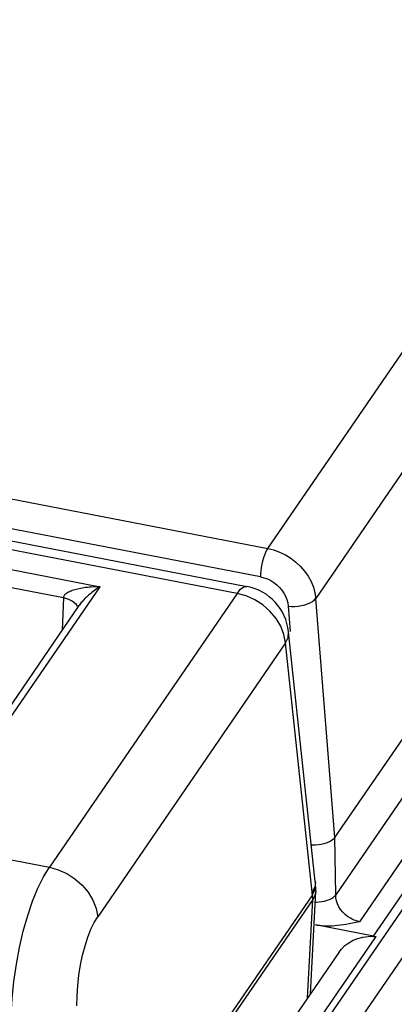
# Model space of a CAD drawing. Extents: x -841 to -216, y -127 to 601.
# Tile 199 of 201: x -266.16 to -257.46, y 525.33 to 548.16. Entities that reach past the tile are written whole.
import ezdxf

# ---------------------------------------------------------------- set-up
doc = ezdxf.new("R2010")
doc.units = 0
doc.header["$LTSCALE"] = 23.1
doc.layers.add('HEATSINK_AM_0', color=7, linetype='CONTINUOUS')

msp = doc.modelspace()

# ---------------------------------------------------------------- linework, layer by layer
at = {"layer": 'HEATSINK_AM_0', "color": 7}
for p, q in [((-220.734, 579.628), (-285.15, 485.842)), ((-286.139, 485.504), (-221.723, 579.29)), ((-257.952, 526.912), (-222.398, 578.677)), ((-260.403, 535.901), (-244.589, 558.926)), ((-243.466, 557.781), (-259.288, 534.744)), ((-258.845, 529.197), (-242.948, 552.342)), ((-242.91, 551.031), (-258.826, 527.87)), ((-242.347, 550.437), (-258.275, 527.247)), ((-280.293, 539.737), (-260.403, 535.901)), ((-260.575, 535.243), (-278.21, 538.644)), ((-277.82, 538.287), (-260.886, 535.021)), ((-261.114, 534.86), (-277.62, 538.044)), ((-277.264, 537.517), (-264.295, 535.015)), ((-277.012, 537.051), (-265.149, 534.763)), ((-268.378, 529.071), (-264.295, 535.015)), ((-261.114, 534.86), (-265.474, 528.511)), ((-260.906, 534.802), (-261.114, 534.86)), ((-268.625, 528.986), (-264.782, 534.581)), ((-265.149, 534.763), (-265.179, 534.004)), ((-260.352, 534.446), (-260.518, 534.592)), ((-258.845, 529.197), (-259.288, 534.744)), ((-260.212, 534.279), (-260.352, 534.446)), ((-259.927, 534.564), (-259.88, 533.973)), ((-259.3, 528.177), (-259.92, 533.97)), ((-259.99, 533.714), (-264.351, 527.365)), ((-259.371, 527.933), (-259.99, 533.714)), ((-258.826, 527.87), (-258.845, 529.197)), ((-268.378, 529.071), (-265.474, 528.511)), ((-259.312, 528.051), (-259.371, 527.933)), ((-259.366, 527.874), (-259.307, 527.987)), ((-259.299, 528.168), (-259.312, 528.051)), ((-259.307, 527.987), (-259.293, 528.099)), ((-259.3, 528.177), (-259.299, 528.168)), ((-259.293, 528.098), (-259.299, 528.168)), ((-259.289, 528.025), (-259.293, 528.098)), ((-259.289, 527.964), (-259.289, 528.025)), ((-259.289, 527.964), (-259.289, 527.952)), ((-259.366, 527.874), (-265.218, 519.354)), ((-259.361, 527.763), (-265.212, 519.242)), ((-259.479, 525.482), (-259.361, 527.763)), ((-259.413, 525.579), (-259.289, 527.952)), ((-259.364, 527.845), (-259.371, 527.933)), ((-259.303, 527.877), (-259.361, 527.763)), ((-259.289, 527.952), (-259.303, 527.877)), ((-257.952, 526.912), (-259.295, 527.172)), ((-286.77, 484.856), (-257.89, 526.904)), ((-258.755, 526.537), (-287.627, 484.5))]:
    msp.add_line(p, q, dxfattribs=at)
for points in [[(-260.403, 535.901), (-260.43, 535.858), (-260.455, 535.806), (-260.48, 535.746), (-260.502, 535.68), (-260.522, 535.609), (-260.54, 535.535), (-260.554, 535.46), (-260.565, 535.385), (-260.571, 535.312), (-260.574, 535.243)], [(-260.403, 535.901), (-260.264, 535.866), (-260.128, 535.817), (-259.995, 535.752), (-259.869, 535.674), (-259.751, 535.584), (-259.644, 535.484), (-259.548, 535.373), (-259.465, 535.255), (-259.397, 535.132), (-259.344, 535.004), (-259.307, 534.874), (-259.288, 534.744)], [(-260.575, 535.243), (-260.493, 535.223), (-260.413, 535.193), (-260.336, 535.156), (-260.263, 535.11), (-260.195, 535.057), (-260.132, 534.998), (-260.077, 534.934), (-260.029, 534.865), (-259.989, 534.792), (-259.959, 534.717), (-259.938, 534.641), (-259.927, 534.564)], [(-264.295, 535.015), (-264.35, 535.015), (-264.402, 535.013), (-264.453, 535.01), (-264.501, 535.007), (-264.547, 535.003), (-264.591, 534.998), (-264.632, 534.993), (-264.672, 534.987), (-264.71, 534.981), (-264.746, 534.975), (-264.781, 534.968), (-264.816, 534.96), (-264.849, 534.952), (-264.881, 534.943), (-264.912, 534.934), (-264.942, 534.924), (-264.971, 534.913), (-264.998, 534.902), (-265.023, 534.89), (-265.046, 534.878), (-265.068, 534.865), (-265.087, 534.852), (-265.104, 534.838), (-265.119, 534.824), (-265.131, 534.809), (-265.14, 534.794), (-265.146, 534.779), (-265.149, 534.763)], [(-264.295, 535.015), (-264.33, 534.993), (-264.365, 534.97), (-264.398, 534.947), (-264.429, 534.925), (-264.459, 534.903), (-264.487, 534.88), (-264.514, 534.859), (-264.54, 534.837), (-264.565, 534.816), (-264.588, 534.795), (-264.611, 534.774), (-264.633, 534.753), (-264.655, 534.732), (-264.676, 534.71), (-264.696, 534.688), (-264.716, 534.666), (-264.734, 534.645), (-264.752, 534.623), (-264.768, 534.601), (-264.782, 534.581)], [(-261.114, 534.86), (-261.036, 534.954), (-260.961, 535.009), (-260.886, 535.021)], [(-260.518, 534.592), (-260.705, 534.712), (-260.906, 534.802)], [(-265.149, 534.763), (-265.033, 534.729), (-264.937, 534.68), (-264.867, 534.622), (-264.829, 534.56)], [(-259.927, 534.564), (-259.852, 534.558), (-259.774, 534.559), (-259.696, 534.565), (-259.62, 534.577), (-259.546, 534.595), (-259.478, 534.617), (-259.417, 534.644), (-259.364, 534.675), (-259.32, 534.708), (-259.288, 534.745)], [(-259.99, 533.714), (-260.028, 533.907), (-260.102, 534.097), (-260.212, 534.279)], [(-259.99, 533.714), (-259.933, 533.836), (-259.92, 533.969)], [(-258.845, 529.197), (-258.872, 529.167), (-258.906, 529.138), (-258.947, 529.112), (-258.994, 529.089), (-259.047, 529.068), (-259.104, 529.051), (-259.165, 529.037), (-259.228, 529.028), (-259.293, 529.022), (-259.358, 529.02), (-259.39, 529.021)], [(-266.359, 525.079), (-266.337, 525.467), (-266.298, 525.863), (-266.24, 526.261), (-266.167, 526.652), (-266.079, 527.031), (-265.977, 527.39), (-265.863, 527.724), (-265.74, 528.025), (-265.61, 528.289), (-265.474, 528.511)], [(-265.474, 528.511), (-265.267, 528.453), (-265.066, 528.363), (-264.879, 528.243), (-264.713, 528.097), (-264.572, 527.93), (-264.463, 527.748), (-264.389, 527.558), (-264.351, 527.365)], [(-259.361, 527.762), (-259.361, 527.789), (-259.362, 527.817), (-259.364, 527.845)], [(-259.302, 527.703), (-259.274, 527.703), (-259.209, 527.707), (-259.145, 527.715), (-259.084, 527.728), (-259.027, 527.744), (-258.974, 527.764), (-258.927, 527.786)], [(-258.927, 527.786), (-258.886, 527.812), (-258.852, 527.84), (-258.826, 527.87)], [(-258.275, 527.247), (-258.347, 527.265), (-258.418, 527.292), (-258.486, 527.327), (-258.551, 527.369), (-258.61, 527.418), (-258.664, 527.472), (-258.712, 527.532), (-258.752, 527.596), (-258.784, 527.663), (-258.807, 527.731), (-258.821, 527.801), (-258.826, 527.87)], [(-264.836, 525.297), (-264.831, 525.533), (-264.814, 525.769), (-264.787, 526.009), (-264.749, 526.246), (-264.701, 526.475), (-264.644, 526.691), (-264.58, 526.892), (-264.508, 527.074), (-264.432, 527.231), (-264.351, 527.365)], [(-258.275, 527.247), (-258.357, 527.229), (-258.436, 527.213), (-258.51, 527.198), (-258.581, 527.186), (-258.649, 527.175), (-258.716, 527.166), (-258.782, 527.158), (-258.846, 527.152), (-258.91, 527.148), (-258.973, 527.146), (-259.034, 527.146), (-259.093, 527.148), (-259.148, 527.152), (-259.201, 527.157), (-259.25, 527.164), (-259.295, 527.172)], [(-258.755, 526.537), (-258.694, 526.614), (-258.613, 526.694), (-258.521, 526.762), (-258.419, 526.818), (-258.31, 526.86), (-258.194, 526.889), (-258.074, 526.906), (-257.949, 526.911)], [(-257.95, 526.908), (-257.94, 526.907), (-257.93, 526.907), (-257.92, 526.906), (-257.91, 526.906), (-257.9, 526.905), (-257.89, 526.904)]]:
    msp.add_lwpolyline(points, dxfattribs=at)
msp.add_arc((-261.114, 533.842), 1.2, 6.0654, 79.0552, dxfattribs=at)

doc.saveas('drawing.dxf')
